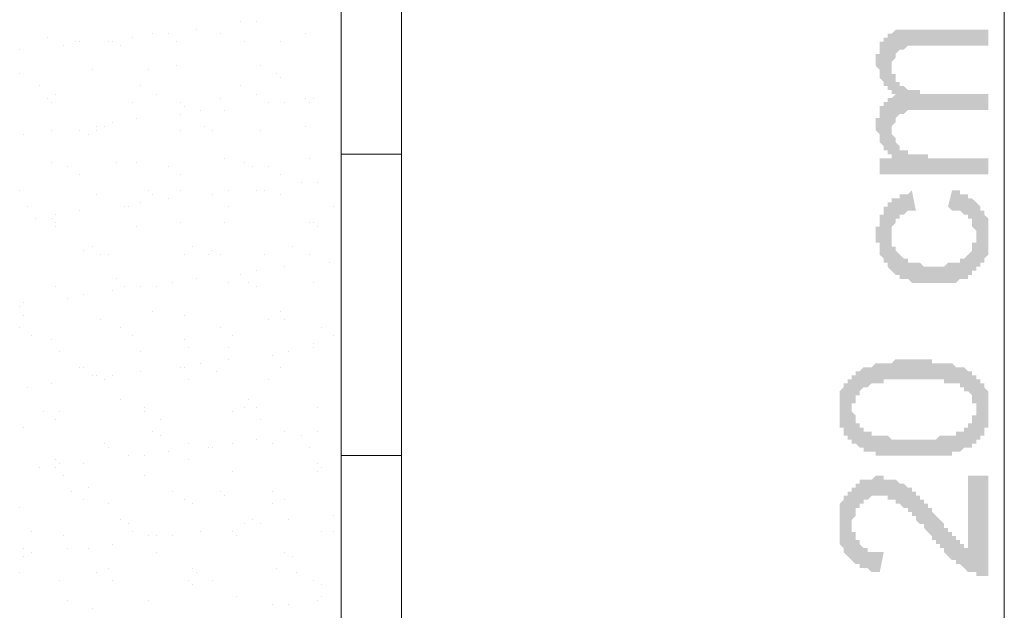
# Model space of a CAD drawing. Header units: metres. Extents: x -18 to 342, y 4 to 63.
# Tile 52 of 173: x 107.49 to 109.85, y 14.36 to 15.78. Entities that reach past the tile are written whole.
import ezdxf

# ---------------------------------------------------------------- set-up
doc = ezdxf.new("R2010")
doc.units = ezdxf.units.M
doc.header["$MEASUREMENT"] = 0
for name, color, linetype in [('PDF4_hatch-borshi', 7, 'Continuous'), ('PDF4_kaff', 7, 'Continuous'), ('PDF4_textt', 7, 'Continuous')]:
    doc.layers.add(name, color=color, linetype=linetype)

msp = doc.modelspace()

# ---------------------------------------------------------------- hatches: boundary and pattern name
at = {"layer": 'PDF4_textt', "transparency": 33554559}
for points in [[(109.8079, 15.4067), (109.5478, 15.4067), (109.5478, 15.4452), (109.5863, 15.4452), (109.5767, 15.4452), (109.5767, 15.4549), (109.5767, 15.4549), (109.5671, 15.4549), (109.5671, 15.4645), (109.5575, 15.4645), (109.5575, 15.4645), (109.5575, 15.4741), (109.5575, 15.4741), (109.5575, 15.4741), (109.5478, 15.4838), (109.5478, 15.4838), (109.5478, 15.4934), (109.5478, 15.4934), (109.5478, 15.503), (109.5478, 15.503), (109.5382, 15.5127), (109.5382, 15.5127), (109.5382, 15.5223), (109.5382, 15.5223), (109.5382, 15.5319), (109.5382, 15.5319), (109.5382, 15.5415), (109.5478, 15.5415), (109.5478, 15.5512), (109.5478, 15.5512), (109.5478, 15.5608), (109.5478, 15.5608), (109.5478, 15.5704), (109.5575, 15.5704), (109.5575, 15.5704), (109.5575, 15.5704), (109.5575, 15.5801), (109.5671, 15.5801), (109.5671, 15.5897), (109.5671, 15.5897), (109.5767, 15.5897), (109.5767, 15.5897), (109.5863, 15.5993), (109.5863, 15.5993), (109.5863, 15.5993), (109.5767, 15.5993), (109.5767, 15.609), (109.5671, 15.609), (109.5671, 15.609), (109.5671, 15.6186), (109.5575, 15.6186), (109.5575, 15.6282), (109.5575, 15.6282), (109.5575, 15.6282), (109.5478, 15.6379), (109.5478, 15.6379), (109.5478, 15.6475), (109.5478, 15.6475), (109.5478, 15.6571), (109.5478, 15.6571), (109.5382, 15.6668), (109.5382, 15.6668), (109.5382, 15.6764), (109.5382, 15.6764), (109.5382, 15.686), (109.5382, 15.686), (109.5382, 15.6956), (109.5478, 15.6956), (109.5478, 15.7053), (109.5478, 15.7053), (109.5478, 15.7149), (109.5478, 15.7149), (109.5478, 15.7245), (109.5575, 15.7245), (109.5575, 15.7245), (109.5575, 15.7342), (109.5575, 15.7342), (109.5671, 15.7342), (109.5671, 15.7342), (109.5671, 15.7438), (109.5767, 15.7438), (109.5767, 15.7438), (109.5767, 15.7438), (109.5863, 15.7534), (109.5863, 15.7534), (109.596, 15.7534), (109.596, 15.7534), (109.6056, 15.7534), (109.6056, 15.7534), (109.6152, 15.7534), (109.6152, 15.7534), (109.6249, 15.7534), (109.6249, 15.7534), (109.8079, 15.7534), (109.8079, 15.7149), (109.6441, 15.7149), (109.6345, 15.7149), (109.6345, 15.7149), (109.6249, 15.7149), (109.6152, 15.7149), (109.6152, 15.7149), (109.6152, 15.7149), (109.6056, 15.7053), (109.6056, 15.7053), (109.6056, 15.7053), (109.596, 15.7053), (109.596, 15.7053), (109.5863, 15.6956), (109.5863, 15.6956), (109.5863, 15.6956), (109.5863, 15.686), (109.5863, 15.686), (109.5767, 15.6764), (109.5767, 15.6764), (109.5767, 15.6668), (109.5767, 15.6668), (109.5767, 15.6571), (109.5767, 15.6571), (109.5767, 15.6475), (109.5863, 15.6475), (109.5863, 15.6475), (109.5863, 15.6379), (109.5863, 15.6379), (109.5863, 15.6282), (109.596, 15.6282), (109.596, 15.6186), (109.596, 15.6186), (109.596, 15.6186), (109.6056, 15.6186), (109.6056, 15.6186), (109.6152, 15.609), (109.6152, 15.609), (109.6152, 15.609), (109.6249, 15.609), (109.6249, 15.609), (109.6345, 15.609), (109.6441, 15.609), (109.6441, 15.5993), (109.6538, 15.5993), (109.6538, 15.5993), (109.8079, 15.5993), (109.8079, 15.5608), (109.6345, 15.5608), (109.6345, 15.5608), (109.6249, 15.5608), (109.6249, 15.5608), (109.6152, 15.5608), (109.6152, 15.5608), (109.6056, 15.5512), (109.6056, 15.5512), (109.596, 15.5512), (109.596, 15.5512), (109.596, 15.5512), (109.5863, 15.5415), (109.5863, 15.5415), (109.5863, 15.5415), (109.5863, 15.5319), (109.5863, 15.5319), (109.5767, 15.5223), (109.5767, 15.5223), (109.5767, 15.5127), (109.5767, 15.5127), (109.5767, 15.5127), (109.5767, 15.503), (109.5767, 15.503), (109.5863, 15.4934), (109.5863, 15.4934), (109.5863, 15.4838), (109.5863, 15.4838), (109.5863, 15.4838), (109.596, 15.4741), (109.596, 15.4741), (109.596, 15.4645), (109.6056, 15.4645), (109.6056, 15.4645), (109.6152, 15.4645), (109.6152, 15.4549), (109.6152, 15.4549), (109.6249, 15.4549), (109.6249, 15.4549), (109.6249, 15.4549), (109.6345, 15.4549), (109.6345, 15.4549), (109.6441, 15.4549), (109.6441, 15.4549), (109.6538, 15.4549), (109.6634, 15.4549), (109.6634, 15.4452), (109.673, 15.4452), (109.673, 15.4452), (109.8079, 15.4452)], [(109.7115, 15.3297), (109.7212, 15.3682), (109.7212, 15.3682), (109.7308, 15.3682), (109.7308, 15.3682), (109.7404, 15.3682), (109.7404, 15.3586), (109.7501, 15.3586), (109.7501, 15.3586), (109.7597, 15.3586), (109.7597, 15.3586), (109.7597, 15.3489), (109.7693, 15.3489), (109.7693, 15.3489), (109.779, 15.3393), (109.779, 15.3393), (109.779, 15.3393), (109.7886, 15.3297), (109.7886, 15.3297), (109.7886, 15.3297), (109.7886, 15.32), (109.7982, 15.32), (109.7982, 15.32), (109.7982, 15.3104), (109.7982, 15.3104), (109.8079, 15.3008), (109.8079, 15.3008), (109.8079, 15.2911), (109.8079, 15.2911), (109.8079, 15.2815), (109.8079, 15.2815), (109.8079, 15.2719), (109.8079, 15.2719), (109.8079, 15.2622), (109.8079, 15.2622), (109.8079, 15.2526), (109.8079, 15.2526), (109.8079, 15.243), (109.8079, 15.243), (109.8079, 15.2333), (109.8079, 15.2333), (109.8079, 15.2237), (109.8079, 15.2237), (109.8079, 15.2141), (109.8079, 15.2141), (109.7982, 15.2045), (109.7982, 15.2045), (109.7982, 15.1948), (109.7982, 15.1948), (109.7886, 15.1948), (109.7886, 15.1852), (109.7886, 15.1852), (109.779, 15.1852), (109.779, 15.1756), (109.779, 15.1756), (109.7693, 15.1756), (109.7693, 15.1659), (109.7693, 15.1659), (109.7597, 15.1659), (109.7597, 15.1659), (109.7597, 15.1563), (109.7501, 15.1563), (109.7501, 15.1563), (109.7404, 15.1563), (109.7404, 15.1563), (109.7308, 15.1467), (109.7308, 15.1467), (109.7212, 15.1467), (109.7212, 15.1467), (109.7115, 15.1467), (109.7115, 15.1467), (109.7019, 15.1467), (109.7019, 15.1467), (109.6923, 15.1467), (109.6923, 15.1467), (109.6827, 15.1467), (109.6827, 15.1467), (109.673, 15.1467), (109.6634, 15.1467), (109.6634, 15.1467), (109.6538, 15.1467), (109.6538, 15.1467), (109.6441, 15.1467), (109.6441, 15.1467), (109.6345, 15.1467), (109.6345, 15.1467), (109.6249, 15.1467), (109.6249, 15.1467), (109.6152, 15.1563), (109.6152, 15.1563), (109.6056, 15.1563), (109.6056, 15.1563), (109.6056, 15.1563), (109.596, 15.1563), (109.596, 15.1659), (109.5863, 15.1659), (109.5863, 15.1659), (109.5863, 15.1659), (109.5767, 15.1756), (109.5767, 15.1756), (109.5767, 15.1756), (109.5671, 15.1852), (109.5671, 15.1852), (109.5671, 15.1948), (109.5575, 15.1948), (109.5575, 15.1948), (109.5575, 15.1948), (109.5575, 15.2045), (109.5575, 15.2045), (109.5478, 15.2141), (109.5478, 15.2141), (109.5478, 15.2237), (109.5478, 15.2237), (109.5478, 15.2333), (109.5478, 15.2333), (109.5478, 15.243), (109.5382, 15.243), (109.5382, 15.2526), (109.5382, 15.2526), (109.5382, 15.2622), (109.5382, 15.2622), (109.5382, 15.2719), (109.5382, 15.2815), (109.5478, 15.2815), (109.5478, 15.2911), (109.5478, 15.2911), (109.5478, 15.3008), (109.5478, 15.3008), (109.5478, 15.3104), (109.5478, 15.3104), (109.5575, 15.3104), (109.5575, 15.32), (109.5575, 15.32), (109.5575, 15.3297), (109.5671, 15.3297), (109.5671, 15.3297), (109.5671, 15.3393), (109.5767, 15.3393), (109.5767, 15.3393), (109.5767, 15.3489), (109.5863, 15.3489), (109.5863, 15.3489), (109.596, 15.3489), (109.596, 15.3586), (109.596, 15.3586), (109.6056, 15.3586), (109.6056, 15.3586), (109.6152, 15.3586), (109.6249, 15.3682), (109.6249, 15.3682), (109.6345, 15.32), (109.6249, 15.32), (109.6152, 15.32), (109.6152, 15.32), (109.6056, 15.3104), (109.6056, 15.3104), (109.6056, 15.3104), (109.596, 15.3104), (109.596, 15.3008), (109.596, 15.3008), (109.5863, 15.3008), (109.5863, 15.3008), (109.5863, 15.2911), (109.5863, 15.2911), (109.5767, 15.2815), (109.5767, 15.2815), (109.5767, 15.2719), (109.5767, 15.2719), (109.5767, 15.2622), (109.5767, 15.2622), (109.5767, 15.2526), (109.5767, 15.2526), (109.5767, 15.243), (109.5767, 15.243), (109.5767, 15.2333), (109.5863, 15.2333), (109.5863, 15.2333), (109.5863, 15.2237), (109.5863, 15.2237), (109.596, 15.2141), (109.596, 15.2141), (109.596, 15.2141), (109.6056, 15.2045), (109.6056, 15.2045), (109.6056, 15.2045), (109.6152, 15.2045), (109.6152, 15.2045), (109.6152, 15.1948), (109.6249, 15.1948), (109.6249, 15.1948), (109.6345, 15.1948), (109.6345, 15.1948), (109.6441, 15.1948), (109.6441, 15.1948), (109.6538, 15.1852), (109.6538, 15.1852), (109.6634, 15.1852), (109.673, 15.1852), (109.673, 15.1852), (109.673, 15.1852), (109.6827, 15.1852), (109.6923, 15.1852), (109.6923, 15.1852), (109.7019, 15.1852), (109.7019, 15.1852), (109.7115, 15.1948), (109.7115, 15.1948), (109.7212, 15.1948), (109.7212, 15.1948), (109.7308, 15.1948), (109.7308, 15.1948), (109.7404, 15.1948), (109.7404, 15.2045), (109.7501, 15.2045), (109.7501, 15.2045), (109.7501, 15.2045), (109.7501, 15.2045), (109.7597, 15.2141), (109.7597, 15.2141), (109.7597, 15.2141), (109.7693, 15.2237), (109.7693, 15.2237), (109.7693, 15.2333), (109.7693, 15.2333), (109.7693, 15.243), (109.779, 15.243), (109.779, 15.2526), (109.779, 15.2526), (109.779, 15.2622), (109.779, 15.2622), (109.779, 15.2622), (109.779, 15.2719), (109.779, 15.2719), (109.7693, 15.2815), (109.7693, 15.2815), (109.7693, 15.2911), (109.7693, 15.2911), (109.7693, 15.3008), (109.7597, 15.3008), (109.7597, 15.3008), (109.7597, 15.3104), (109.7501, 15.3104), (109.7501, 15.3104), (109.7501, 15.3104), (109.7404, 15.32), (109.7404, 15.32), (109.7308, 15.32), (109.7308, 15.32), (109.7212, 15.32), (109.7212, 15.32), (109.7115, 15.3297), (109.7115, 15.3297)], [(109.7597, 14.6844), (109.8079, 14.6844), (109.8079, 14.4436), (109.7982, 14.4436), (109.7982, 14.4436), (109.7886, 14.4436), (109.7886, 14.4436), (109.779, 14.4436), (109.779, 14.4532), (109.779, 14.4532), (109.7693, 14.4532), (109.7693, 14.4532), (109.7597, 14.4532), (109.7597, 14.4532), (109.7501, 14.4629), (109.7501, 14.4629), (109.7501, 14.4629), (109.7404, 14.4725), (109.7404, 14.4725), (109.7308, 14.4725), (109.7308, 14.4821), (109.7308, 14.4821), (109.7212, 14.4821), (109.7212, 14.4821), (109.7212, 14.4821), (109.7115, 14.4917), (109.7115, 14.4917), (109.7115, 14.4917), (109.7019, 14.5014), (109.7019, 14.5014), (109.7019, 14.511), (109.6923, 14.511), (109.6923, 14.511), (109.6923, 14.5206), (109.6827, 14.5206), (109.6827, 14.5303), (109.673, 14.5303), (109.673, 14.5399), (109.673, 14.5399), (109.6634, 14.5495), (109.6634, 14.5495), (109.6538, 14.5592), (109.6538, 14.5592), (109.6538, 14.5688), (109.6441, 14.5688), (109.6441, 14.5688), (109.6345, 14.5784), (109.6345, 14.5784), (109.6345, 14.5881), (109.6249, 14.5881), (109.6249, 14.5881), (109.6249, 14.5977), (109.6152, 14.5977), (109.6152, 14.5977), (109.6152, 14.6073), (109.6056, 14.6073), (109.6056, 14.6073), (109.6056, 14.6073), (109.596, 14.617), (109.596, 14.617), (109.596, 14.617), (109.5863, 14.617), (109.5863, 14.6266), (109.5767, 14.6266), (109.5767, 14.6266), (109.5671, 14.6266), (109.5671, 14.6362), (109.5575, 14.6362), (109.5575, 14.6362), (109.5575, 14.6362), (109.5478, 14.6362), (109.5478, 14.6362), (109.5382, 14.6362), (109.5382, 14.6362), (109.5286, 14.6362), (109.5286, 14.6362), (109.5189, 14.6266), (109.5189, 14.6266), (109.5093, 14.6266), (109.5093, 14.6266), (109.5093, 14.617), (109.4997, 14.617), (109.4997, 14.617), (109.4997, 14.617), (109.4997, 14.6073), (109.49, 14.6073), (109.49, 14.5977), (109.49, 14.5977), (109.49, 14.5881), (109.49, 14.5881), (109.4804, 14.5784), (109.4804, 14.5784), (109.4804, 14.5688), (109.4804, 14.5688), (109.4804, 14.5592), (109.4804, 14.5592), (109.4804, 14.5495), (109.49, 14.5495), (109.49, 14.5399), (109.49, 14.5399), (109.49, 14.5303), (109.49, 14.5303), (109.4997, 14.5303), (109.4997, 14.5206), (109.4997, 14.5206), (109.4997, 14.5206), (109.5093, 14.511), (109.5093, 14.511), (109.5093, 14.511), (109.5189, 14.511), (109.5189, 14.5014), (109.5286, 14.5014), (109.5286, 14.5014), (109.5382, 14.5014), (109.5382, 14.5014), (109.5478, 14.5014), (109.5478, 14.5014), (109.5575, 14.5014), (109.5478, 14.4532), (109.5478, 14.4532), (109.5382, 14.4532), (109.5382, 14.4532), (109.5286, 14.4532), (109.5286, 14.4532), (109.5189, 14.4629), (109.5189, 14.4629), (109.5093, 14.4629), (109.5093, 14.4629), (109.4997, 14.4629), (109.4997, 14.4725), (109.49, 14.4725), (109.49, 14.4725), (109.49, 14.4725), (109.4804, 14.4821), (109.4804, 14.4821), (109.4804, 14.4821), (109.4708, 14.4917), (109.4708, 14.4917), (109.4708, 14.4917), (109.4611, 14.5014), (109.4611, 14.5014), (109.4611, 14.511), (109.4611, 14.511), (109.4611, 14.511), (109.4515, 14.5206), (109.4515, 14.5206), (109.4515, 14.5303), (109.4515, 14.5303), (109.4515, 14.5399), (109.4515, 14.5399), (109.4515, 14.5495), (109.4515, 14.5495), (109.4515, 14.5592), (109.4515, 14.5688), (109.4515, 14.5688), (109.4515, 14.5784), (109.4515, 14.5784), (109.4515, 14.5881), (109.4515, 14.5881), (109.4515, 14.5977), (109.4515, 14.5977), (109.4515, 14.6073), (109.4515, 14.6073), (109.4515, 14.617), (109.4515, 14.617), (109.4611, 14.6266), (109.4611, 14.6266), (109.4611, 14.6362), (109.4611, 14.6362), (109.4708, 14.6362), (109.4708, 14.6458), (109.4708, 14.6458), (109.4804, 14.6458), (109.4804, 14.6458), (109.4804, 14.6555), (109.4804, 14.6555), (109.49, 14.6555), (109.49, 14.6651), (109.4997, 14.6651), (109.4997, 14.6651), (109.4997, 14.6747), (109.5093, 14.6747), (109.5093, 14.6747), (109.5189, 14.6747), (109.5189, 14.6747), (109.5286, 14.6747), (109.5286, 14.6747), (109.5382, 14.6844), (109.5382, 14.6844), (109.5478, 14.6844), (109.5478, 14.6844), (109.5478, 14.6844), (109.5575, 14.6844), (109.5575, 14.6747), (109.5671, 14.6747), (109.5671, 14.6747), (109.5767, 14.6747), (109.5767, 14.6747), (109.5863, 14.6747), (109.5863, 14.6747), (109.596, 14.6651), (109.596, 14.6651), (109.6056, 14.6651), (109.6056, 14.6651), (109.6056, 14.6651), (109.6152, 14.6555), (109.6152, 14.6555), (109.6249, 14.6555), (109.6249, 14.6458), (109.6345, 14.6458), (109.6345, 14.6458), (109.6345, 14.6362), (109.6345, 14.6362), (109.6441, 14.6362), (109.6441, 14.6362), (109.6441, 14.6266), (109.6538, 14.6266), (109.6538, 14.6266), (109.6538, 14.617), (109.6634, 14.617), (109.6634, 14.617), (109.6634, 14.6073), (109.673, 14.6073), (109.673, 14.5977), (109.673, 14.5977), (109.6827, 14.5881), (109.6827, 14.5881), (109.6923, 14.5784), (109.6923, 14.5784), (109.6923, 14.5784), (109.7019, 14.5688), (109.7019, 14.5592), (109.7115, 14.5592), (109.7115, 14.5495), (109.7212, 14.5495), (109.7212, 14.5495), (109.7212, 14.5399), (109.7308, 14.5399), (109.7308, 14.5303), (109.7308, 14.5303), (109.7308, 14.5303), (109.7404, 14.5303), (109.7404, 14.5206), (109.7404, 14.5206), (109.7404, 14.5206), (109.7501, 14.5206), (109.7501, 14.511), (109.7597, 14.511), (109.7597, 14.511), (109.7597, 14.5014), (109.7597, 14.5014)]]:
    msp.add_hatch(color=256, dxfattribs=at).paths.add_polyline_path(points)
h = msp.add_hatch(color=256, dxfattribs=at)
h.paths.add_polyline_path([(109.6345, 14.7325), (109.6249, 14.7325), (109.6152, 14.7325), (109.6152, 14.7325), (109.6056, 14.7325), (109.6056, 14.7325), (109.596, 14.7325), (109.5863, 14.7325), (109.5863, 14.7325), (109.5767, 14.7325), (109.5767, 14.7325), (109.5671, 14.7325), (109.5671, 14.7325), (109.5575, 14.7325), (109.5575, 14.7325), (109.5478, 14.7325), (109.5478, 14.7325), (109.5382, 14.7325), (109.5382, 14.7422), (109.5382, 14.7422), (109.5286, 14.7422), (109.5286, 14.7422), (109.5189, 14.7422), (109.5189, 14.7422), (109.5093, 14.7422), (109.5093, 14.7518), (109.4997, 14.7518), (109.4997, 14.7518), (109.4997, 14.7518), (109.49, 14.7614), (109.49, 14.7614), (109.4804, 14.7614), (109.4804, 14.7711), (109.4804, 14.7711), (109.4708, 14.7711), (109.4708, 14.7807), (109.4708, 14.7807), (109.4611, 14.7807), (109.4611, 14.7903), (109.4611, 14.7903), (109.4611, 14.7999), (109.4515, 14.7999), (109.4515, 14.7999), (109.4515, 14.8096), (109.4515, 14.8096), (109.4515, 14.8192), (109.4515, 14.8192), (109.4515, 14.8288), (109.4515, 14.8288), (109.4515, 14.8385), (109.4515, 14.8481), (109.4515, 14.8481), (109.4515, 14.8481), (109.4515, 14.8577), (109.4515, 14.8577), (109.4515, 14.8674), (109.4515, 14.8674), (109.4515, 14.877), (109.4515, 14.877), (109.4515, 14.8866), (109.4515, 14.8866), (109.4611, 14.8963), (109.4611, 14.8963), (109.4611, 14.8963), (109.4611, 14.9059), (109.4708, 14.9059), (109.4708, 14.9155), (109.4708, 14.9155), (109.4804, 14.9155), (109.4804, 14.9251), (109.4804, 14.9251), (109.49, 14.9251), (109.49, 14.9348), (109.4997, 14.9348), (109.4997, 14.9348), (109.4997, 14.9348), (109.5093, 14.9444), (109.5093, 14.9444), (109.5189, 14.9444), (109.5189, 14.9444), (109.5286, 14.9444), (109.5286, 14.9444), (109.5382, 14.954), (109.5382, 14.954), (109.5478, 14.954), (109.5478, 14.954), (109.5575, 14.954), (109.5575, 14.954), (109.5575, 14.954), (109.5671, 14.954), (109.5671, 14.954), (109.5767, 14.954), (109.5767, 14.954), (109.5863, 14.9637), (109.5863, 14.9637), (109.596, 14.9637), (109.596, 14.9637), (109.6056, 14.9637), (109.6152, 14.9637), (109.6152, 14.9637), (109.6249, 14.9637), (109.6345, 14.9637), (109.6345, 14.9637), (109.6345, 14.9637), (109.6441, 14.9637), (109.6441, 14.9637), (109.6538, 14.9637), (109.6634, 14.9637), (109.6634, 14.9637), (109.673, 14.9637), (109.673, 14.954), (109.6827, 14.954), (109.6827, 14.954), (109.6923, 14.954), (109.6923, 14.954), (109.7019, 14.954), (109.7019, 14.954), (109.7115, 14.954), (109.7115, 14.954), (109.7212, 14.954), (109.7212, 14.954), (109.7212, 14.954), (109.7308, 14.9444), (109.7308, 14.9444), (109.7404, 14.9444), (109.7404, 14.9444), (109.7501, 14.9444), (109.7501, 14.9444), (109.7597, 14.9348), (109.7597, 14.9348), (109.7693, 14.9348), (109.7693, 14.9251), (109.7693, 14.9251), (109.779, 14.9251), (109.779, 14.9251), (109.779, 14.9155), (109.7886, 14.9155), (109.7886, 14.9155), (109.7886, 14.9059), (109.7982, 14.9059), (109.7982, 14.9059), (109.7982, 14.8963), (109.7982, 14.8963), (109.8079, 14.8866), (109.8079, 14.8866), (109.8079, 14.877), (109.8079, 14.877), (109.8079, 14.8674), (109.8079, 14.8674), (109.8079, 14.8577), (109.8079, 14.8577), (109.8079, 14.8481), (109.8079, 14.8481), (109.8079, 14.8481), (109.8079, 14.8385), (109.8079, 14.8385), (109.8079, 14.8288), (109.8079, 14.8192), (109.8079, 14.8192), (109.8079, 14.8096), (109.8079, 14.8096), (109.8079, 14.8096), (109.8079, 14.7999), (109.7982, 14.7999), (109.7982, 14.7903), (109.7982, 14.7903), (109.7982, 14.7807), (109.7886, 14.7807), (109.7886, 14.7807), (109.7886, 14.7711), (109.779, 14.7711), (109.779, 14.7711), (109.779, 14.7614), (109.779, 14.7614), (109.7693, 14.7614), (109.7693, 14.7614), (109.7693, 14.7518), (109.7597, 14.7518), (109.7597, 14.7518), (109.7597, 14.7518), (109.7501, 14.7518), (109.7501, 14.7518), (109.7404, 14.7422), (109.7404, 14.7422), (109.7404, 14.7422), (109.7308, 14.7422), (109.7308, 14.7422), (109.7212, 14.7422), (109.7212, 14.7325), (109.7115, 14.7325), (109.7115, 14.7325), (109.7019, 14.7325), (109.7019, 14.7325), (109.6923, 14.7325), (109.6923, 14.7325), (109.6827, 14.7325), (109.6827, 14.7325), (109.673, 14.7325), (109.6634, 14.7325), (109.6634, 14.7325), (109.6538, 14.7325), (109.6441, 14.7325), (109.6441, 14.7325), (109.6345, 14.7325), (109.6345, 14.7325)], flags=0)
h.paths.add_polyline_path([(109.6345, 14.7711), (109.6345, 14.7711), (109.6441, 14.7711), (109.6538, 14.7711), (109.6538, 14.7711), (109.6634, 14.7711), (109.673, 14.7711), (109.673, 14.7711), (109.6827, 14.7711), (109.6827, 14.7711), (109.6923, 14.7807), (109.7019, 14.7807), (109.7019, 14.7807), (109.7115, 14.7807), (109.7115, 14.7807), (109.7115, 14.7807), (109.7212, 14.7807), (109.7212, 14.7807), (109.7308, 14.7807), (109.7308, 14.7807), (109.7308, 14.7903), (109.7404, 14.7903), (109.7404, 14.7903), (109.7404, 14.7903), (109.7501, 14.7903), (109.7501, 14.7903), (109.7501, 14.7999), (109.7597, 14.7999), (109.7597, 14.7999), (109.7597, 14.8096), (109.7693, 14.8096), (109.7693, 14.8192), (109.7693, 14.8192), (109.7693, 14.8192), (109.7693, 14.8288), (109.779, 14.8288), (109.779, 14.8385), (109.779, 14.8385), (109.779, 14.8481), (109.779, 14.8481), (109.779, 14.8577), (109.779, 14.8577), (109.7693, 14.8577), (109.7693, 14.8674), (109.7693, 14.8674), (109.7693, 14.877), (109.7693, 14.877), (109.7597, 14.8866), (109.7597, 14.8866), (109.7501, 14.8866), (109.7501, 14.8963), (109.7501, 14.8963), (109.7404, 14.8963), (109.7404, 14.8963), (109.7404, 14.8963), (109.7404, 14.9059), (109.7308, 14.9059), (109.7308, 14.9059), (109.7212, 14.9059), (109.7212, 14.9059), (109.7212, 14.9059), (109.7115, 14.9059), (109.7115, 14.9059), (109.7019, 14.9059), (109.7019, 14.9155), (109.6923, 14.9155), (109.6923, 14.9155), (109.6827, 14.9155), (109.673, 14.9155), (109.673, 14.9155), (109.6634, 14.9155), (109.6634, 14.9155), (109.6538, 14.9155), (109.6441, 14.9155), (109.6441, 14.9155), (109.6345, 14.9155), (109.6345, 14.9155), (109.6249, 14.9155), (109.6152, 14.9155), (109.6056, 14.9155), (109.6056, 14.9155), (109.596, 14.9155), (109.5863, 14.9155), (109.5863, 14.9155), (109.5767, 14.9155), (109.5767, 14.9155), (109.5671, 14.9155), (109.5671, 14.9155), (109.5575, 14.9155), (109.5575, 14.9059), (109.5478, 14.9059), (109.5478, 14.9059), (109.5382, 14.9059), (109.5382, 14.9059), (109.5286, 14.9059), (109.5286, 14.9059), (109.5286, 14.9059), (109.5189, 14.8963), (109.5189, 14.8963), (109.5189, 14.8963), (109.5093, 14.8963), (109.5093, 14.8963), (109.5093, 14.8963), (109.4997, 14.8866), (109.4997, 14.8866), (109.4997, 14.877), (109.49, 14.877), (109.49, 14.877), (109.49, 14.8674), (109.49, 14.8674), (109.49, 14.8577), (109.4804, 14.8577), (109.4804, 14.8481), (109.4804, 14.8481), (109.4804, 14.8481), (109.4804, 14.8385), (109.4804, 14.8385), (109.49, 14.8288), (109.49, 14.8288), (109.49, 14.8192), (109.49, 14.8192), (109.49, 14.8096), (109.4997, 14.8096), (109.4997, 14.8096), (109.4997, 14.7999), (109.5093, 14.7999), (109.5093, 14.7999), (109.5093, 14.7903), (109.5189, 14.7903), (109.5189, 14.7903), (109.5189, 14.7903), (109.5286, 14.7903), (109.5286, 14.7903), (109.5286, 14.7807), (109.5382, 14.7807), (109.5382, 14.7807), (109.5478, 14.7807), (109.5478, 14.7807), (109.5575, 14.7807), (109.5575, 14.7807), (109.5671, 14.7807), (109.5671, 14.7807), (109.5767, 14.7711), (109.5767, 14.7711), (109.5863, 14.7711), (109.5863, 14.7711), (109.596, 14.7711), (109.6056, 14.7711), (109.6056, 14.7711), (109.6152, 14.7711), (109.6249, 14.7711), (109.6249, 14.7711), (109.6345, 14.7711)], flags=0)

# ---------------------------------------------------------------- linework, layer by layer
at = {"layer": 'PDF4_hatch-borshi', "lineweight": 18}
for points in [[(108.0165, 15.7727), (108.0165, 15.7727)], [(108.055, 15.7727), (108.055, 15.7727)], [(107.8046, 15.7438), (107.8046, 15.7438)], [(107.8431, 15.7438), (107.8431, 15.7438)], [(107.9105, 15.7534), (107.9105, 15.7534)], [(107.9683, 15.7438), (107.9683, 15.7438)], [(108.1706, 15.7438), (108.1706, 15.7438)], [(107.5542, 15.7342), (107.5542, 15.7342)], [(107.6216, 15.7245), (107.6216, 15.7245)], [(107.6312, 15.7245), (107.6312, 15.7245)], [(107.6986, 15.7245), (107.6986, 15.7245)], [(107.7083, 15.7245), (107.7083, 15.7245)], [(107.7564, 15.7342), (107.7564, 15.7342)], [(107.8624, 15.7245), (107.8624, 15.7245)], [(108.0261, 15.7245), (108.0261, 15.7245)], [(108.1128, 15.7245), (108.1128, 15.7245)], [(107.4867, 15.7053), (107.4867, 15.7053)], [(107.5927, 15.7149), (107.5927, 15.7149)], [(107.7275, 15.7149), (107.7275, 15.7149)], [(107.4867, 15.6475), (107.4867, 15.6475)], [(107.6601, 15.6571), (107.6601, 15.6571)], [(107.7949, 15.6571), (107.7949, 15.6571)], [(107.8624, 15.6668), (107.8624, 15.6668)], [(108.0646, 15.6668), (108.0646, 15.6668)], [(108.1031, 15.6475), (108.1031, 15.6475)], [(108.1128, 15.6379), (108.1128, 15.6379)], [(107.5349, 15.6186), (107.5349, 15.6186)], [(107.5734, 15.5993), (107.5734, 15.5993)], [(107.7757, 15.6186), (107.7757, 15.6186)], [(107.8142, 15.5993), (107.8142, 15.5993)], [(108.0165, 15.6186), (108.0165, 15.6186)], [(108.055, 15.5993), (108.055, 15.5993)], [(107.5542, 15.5897), (107.5542, 15.5897)], [(107.5638, 15.5801), (107.5638, 15.5801)], [(107.7564, 15.5801), (107.7564, 15.5801)], [(107.872, 15.5801), (107.872, 15.5801)], [(107.9683, 15.5897), (107.9683, 15.5897)], [(108.0839, 15.5801), (108.0839, 15.5801)], [(108.1224, 15.5801), (108.1224, 15.5801)], [(108.1706, 15.5897), (108.1706, 15.5897)], [(108.1802, 15.5801), (108.1802, 15.5801)], [(108.1898, 15.5897), (108.1898, 15.5897)], [(107.872, 15.5512), (107.872, 15.5512)], [(107.8816, 15.5704), (107.8816, 15.5704)], [(107.9201, 15.5608), (107.9201, 15.5608)], [(107.9779, 15.5608), (107.9779, 15.5608)], [(107.7083, 15.5319), (107.7083, 15.5319)], [(107.766, 15.5415), (107.766, 15.5415)], [(107.4964, 15.503), (107.4964, 15.503)], [(107.5638, 15.5127), (107.5638, 15.5127)], [(107.6312, 15.5127), (107.6312, 15.5127)], [(107.6505, 15.503), (107.6505, 15.503)], [(107.6697, 15.5223), (107.6697, 15.5223)], [(107.6697, 15.5127), (107.6697, 15.5127)], [(107.689, 15.5223), (107.689, 15.5223)], [(107.872, 15.5127), (107.872, 15.5127)], [(107.9298, 15.5223), (107.9298, 15.5223)], [(107.949, 15.5127), (107.949, 15.5127)], [(108.0646, 15.5127), (108.0646, 15.5127)], [(108.1706, 15.5223), (108.1706, 15.5223)], [(107.5638, 15.4356), (107.5638, 15.4356)], [(107.7179, 15.4356), (107.7179, 15.4356)], [(107.766, 15.4356), (107.766, 15.4356)], [(107.9779, 15.4452), (107.9779, 15.4452)], [(108.0261, 15.4356), (108.0261, 15.4356)], [(108.1802, 15.4452), (108.1802, 15.4452)], [(107.6023, 15.426), (107.6023, 15.426)], [(107.8431, 15.426), (107.8431, 15.426)], [(108.0454, 15.426), (108.0454, 15.426)], [(108.0839, 15.426), (108.0839, 15.426)], [(107.6312, 15.4067), (107.6312, 15.4067)], [(107.872, 15.4067), (107.872, 15.4067)], [(108.1128, 15.4067), (108.1128, 15.4067)], [(108.1609, 15.3874), (108.1609, 15.3874)], [(108.1995, 15.3874), (108.1995, 15.3874)], [(107.4867, 15.3682), (107.4867, 15.3682)], [(107.7949, 15.3682), (107.7949, 15.3682)], [(107.872, 15.3682), (107.872, 15.3682)], [(107.9876, 15.3682), (107.9876, 15.3682)], [(108.055, 15.3682), (108.055, 15.3682)], [(108.0742, 15.3682), (108.0742, 15.3682)], [(107.6697, 15.3586), (107.6697, 15.3586)], [(107.7757, 15.3393), (107.7757, 15.3393)], [(107.8046, 15.3586), (107.8046, 15.3586)], [(107.8431, 15.3489), (107.8431, 15.3489)], [(107.949, 15.3586), (107.949, 15.3586)], [(108.1128, 15.3586), (108.1128, 15.3586)], [(107.506, 15.3297), (107.506, 15.3297)], [(107.6312, 15.32), (107.6312, 15.32)], [(107.7372, 15.3297), (107.7372, 15.3297)], [(107.7468, 15.3297), (107.7468, 15.3297)], [(107.9876, 15.3297), (107.9876, 15.3297)], [(108.238, 15.3297), (108.238, 15.3297)], [(107.5253, 15.3008), (107.5253, 15.3008)], [(107.5638, 15.3008), (107.5638, 15.3008)], [(107.5734, 15.3104), (107.5734, 15.3104)], [(107.5734, 15.2911), (107.5734, 15.2911)], [(107.872, 15.2911), (107.872, 15.2911)], [(107.9779, 15.2911), (107.9779, 15.2911)], [(108.1802, 15.2911), (108.1802, 15.2911)], [(108.1898, 15.2911), (108.1898, 15.2911)], [(107.5734, 15.2815), (107.5734, 15.2815)], [(107.766, 15.2815), (107.766, 15.2815)], [(108.1995, 15.2815), (108.1995, 15.2815)], [(107.6408, 15.2237), (107.6408, 15.2237)], [(107.6601, 15.2333), (107.6601, 15.2333)], [(107.9009, 15.2333), (107.9009, 15.2333)], [(107.949, 15.2237), (107.949, 15.2237)], [(108.1417, 15.2333), (108.1417, 15.2333)], [(107.6794, 15.2141), (107.6794, 15.2141)], [(107.6986, 15.2141), (107.6986, 15.2141)], [(107.8816, 15.2141), (107.8816, 15.2141)], [(107.9394, 15.2141), (107.9394, 15.2141)], [(107.9683, 15.2141), (107.9683, 15.2141)], [(108.0742, 15.2141), (108.0742, 15.2141)], [(108.1802, 15.2141), (108.1802, 15.2141)], [(108.055, 15.1756), (108.055, 15.1756)], [(108.1224, 15.1852), (108.1224, 15.1852)], [(108.2283, 15.1948), (108.2283, 15.1948)], [(107.7179, 15.1563), (107.7179, 15.1563)], [(107.9105, 15.1563), (107.9105, 15.1563)], [(108.0165, 15.1659), (108.0165, 15.1659)], [(107.5734, 15.137), (107.5734, 15.137)], [(107.5734, 15.137), (107.5734, 15.137)], [(107.7083, 15.1274), (107.7083, 15.1274)], [(107.7372, 15.137), (107.7372, 15.137)], [(107.7757, 15.137), (107.7757, 15.137)], [(107.8142, 15.137), (107.8142, 15.137)], [(107.8142, 15.137), (107.8142, 15.137)], [(107.8527, 15.1467), (107.8527, 15.1467)], [(107.9876, 15.1467), (107.9876, 15.1467)], [(108.0357, 15.1467), (108.0357, 15.1467)], [(108.055, 15.137), (108.055, 15.137)], [(108.1898, 15.1467), (108.1898, 15.1467)], [(107.6023, 15.1081), (107.6023, 15.1081)], [(107.6408, 15.1178), (107.6408, 15.1178)], [(107.4867, 15.0889), (107.4867, 15.0889)], [(107.4964, 15.0985), (107.4964, 15.0985)], [(107.8046, 15.0792), (107.8046, 15.0792)], [(108.1128, 15.0792), (108.1128, 15.0792)], [(107.4964, 15.0696), (107.4964, 15.0696)], [(107.6794, 15.06), (107.6794, 15.06)], [(107.8816, 15.0696), (107.8816, 15.0696)], [(108.0839, 15.06), (108.0839, 15.06)], [(108.1224, 15.06), (108.1224, 15.06)], [(107.4867, 15.0407), (107.4867, 15.0407)], [(107.7275, 15.0407), (107.7275, 15.0407)], [(107.9683, 15.0407), (107.9683, 15.0407)], [(108.2091, 15.0407), (108.2091, 15.0407)], [(107.5156, 15.0215), (107.5156, 15.0215)], [(107.5638, 15.0118), (107.5638, 15.0118)], [(107.7564, 15.0215), (107.7564, 15.0215)], [(107.8816, 15.0118), (107.8816, 15.0118)], [(107.9972, 15.0215), (107.9972, 15.0215)], [(108.238, 15.0215), (108.238, 15.0215)], [(107.8913, 14.9926), (107.8913, 14.9926)], [(107.9876, 14.9926), (107.9876, 14.9926)], [(108.1898, 15.0022), (108.1898, 15.0022)], [(108.1898, 14.9926), (108.1898, 14.9926)], [(108.1898, 14.9926), (108.1898, 14.9926)], [(107.5831, 14.9829), (107.5831, 14.9829)], [(107.7757, 14.9829), (107.7757, 14.9829)], [(107.9876, 14.9637), (107.9876, 14.9637)], [(108.0935, 14.9733), (108.0935, 14.9733)], [(108.132, 14.9829), (108.132, 14.9829)], [(107.6312, 14.9444), (107.6312, 14.9444)], [(107.6408, 14.9444), (107.6408, 14.9444)], [(107.872, 14.9444), (107.872, 14.9444)], [(107.8816, 14.9444), (107.8816, 14.9444)], [(107.9201, 14.954), (107.9201, 14.954)], [(108.1128, 14.9444), (108.1128, 14.9444)], [(107.6601, 14.9251), (107.6601, 14.9251)], [(107.6697, 14.9251), (107.6697, 14.9251)], [(107.689, 14.9155), (107.689, 14.9155)], [(107.7083, 14.9251), (107.7083, 14.9251)], [(107.7757, 14.9348), (107.7757, 14.9348)], [(107.8913, 14.9155), (107.8913, 14.9155)], [(107.9587, 14.9348), (107.9587, 14.9348)], [(108.0839, 14.9155), (108.0839, 14.9155)], [(107.506, 14.8963), (107.506, 14.8963)], [(107.5638, 14.9059), (107.5638, 14.9059)], [(107.7275, 14.8674), (107.7275, 14.8674)], [(108.0357, 14.8674), (108.0357, 14.8674)], [(107.7853, 14.8481), (107.7853, 14.8481)], [(108.0261, 14.8481), (108.0261, 14.8481)], [(108.055, 14.8481), (108.055, 14.8481)], [(108.1995, 14.8481), (108.1995, 14.8481)], [(107.5445, 14.8385), (107.5445, 14.8385)], [(107.5734, 14.8192), (107.5734, 14.8192)], [(107.5831, 14.8385), (107.5831, 14.8385)], [(107.7853, 14.8385), (107.7853, 14.8385)], [(107.8238, 14.8192), (107.8238, 14.8192)], [(107.9972, 14.8385), (107.9972, 14.8385)], [(108.0646, 14.8192), (108.0646, 14.8192)], [(107.4964, 14.7999), (107.4964, 14.7999)], [(107.8046, 14.7903), (107.8046, 14.7903)], [(107.8238, 14.7807), (107.8238, 14.7807)], [(108.1224, 14.7903), (108.1224, 14.7903)], [(108.1609, 14.7807), (108.1609, 14.7807)], [(108.1995, 14.7903), (108.1995, 14.7903)], [(107.689, 14.7614), (107.689, 14.7614)], [(107.6986, 14.7518), (107.6986, 14.7518)], [(107.8913, 14.7614), (107.8913, 14.7614)], [(107.9394, 14.7518), (107.9394, 14.7518)], [(107.949, 14.7518), (107.949, 14.7518)], [(107.9972, 14.7614), (107.9972, 14.7614)], [(108.055, 14.7711), (108.055, 14.7711)], [(108.0935, 14.7614), (108.0935, 14.7614)], [(108.1802, 14.7518), (108.1802, 14.7518)], [(107.7468, 14.7325), (107.7468, 14.7325)], [(107.7853, 14.7325), (107.7853, 14.7325)], [(107.8431, 14.7422), (107.8431, 14.7422)], [(107.5349, 14.7036), (107.5349, 14.7036)], [(107.5734, 14.7229), (107.5734, 14.7229)], [(107.5734, 14.7036), (107.5734, 14.7036)], [(107.5831, 14.7133), (107.5831, 14.7133)], [(107.6408, 14.7133), (107.6408, 14.7133)], [(107.8913, 14.7229), (107.8913, 14.7229)], [(108.1995, 14.7133), (108.1995, 14.7133)], [(108.2091, 14.7036), (108.2091, 14.7036)], [(107.5927, 14.6844), (107.5927, 14.6844)], [(107.7853, 14.6844), (107.7853, 14.6844)], [(107.9972, 14.694), (107.9972, 14.694)], [(108.1995, 14.694), (108.1995, 14.694)], [(107.6505, 14.6555), (107.6505, 14.6555)], [(107.6119, 14.6458), (107.6119, 14.6458)], [(107.8527, 14.6458), (107.8527, 14.6458)], [(107.9683, 14.6458), (107.9683, 14.6458)], [(107.9779, 14.6362), (107.9779, 14.6362)], [(108.0935, 14.6458), (108.0935, 14.6458)], [(107.4867, 14.6073), (107.4867, 14.6073)], [(107.6408, 14.6266), (107.6408, 14.6266)], [(107.6986, 14.617), (107.6986, 14.617)], [(107.8816, 14.6266), (107.8816, 14.6266)], [(107.9009, 14.617), (107.9009, 14.617)], [(108.0935, 14.617), (108.0935, 14.617)], [(108.1224, 14.6266), (108.1224, 14.6266)], [(108.238, 14.5881), (108.238, 14.5881)], [(107.7275, 14.5784), (107.7275, 14.5784)], [(107.7468, 14.5688), (107.7468, 14.5688)], [(108.0261, 14.5688), (108.0261, 14.5688)], [(108.0454, 14.5784), (108.0454, 14.5784)], [(108.0646, 14.5688), (108.0646, 14.5688)], [(108.132, 14.5784), (108.132, 14.5784)], [(107.5156, 14.5495), (107.5156, 14.5495)], [(107.5927, 14.5399), (107.5927, 14.5399)], [(107.7564, 14.5495), (107.7564, 14.5495)], [(107.7949, 14.5399), (107.7949, 14.5399)], [(107.8142, 14.5399), (107.8142, 14.5399)], [(107.8527, 14.5399), (107.8527, 14.5399)], [(107.9201, 14.5495), (107.9201, 14.5495)], [(107.9972, 14.5495), (107.9972, 14.5495)], [(108.0068, 14.5399), (108.0068, 14.5399)], [(108.2091, 14.5495), (108.2091, 14.5495)], [(108.238, 14.5495), (108.238, 14.5495)], [(107.7083, 14.5206), (107.7083, 14.5206)], [(107.4964, 14.511), (107.4964, 14.511)], [(107.4964, 14.4917), (107.4964, 14.4917)], [(107.5156, 14.5014), (107.5156, 14.5014)], [(107.6023, 14.511), (107.6023, 14.511)], [(107.6505, 14.511), (107.6505, 14.511)], [(107.8142, 14.5014), (107.8142, 14.5014)], [(108.1224, 14.5014), (108.1224, 14.5014)], [(108.1417, 14.4917), (108.1417, 14.4917)], [(107.4867, 14.4532), (107.4867, 14.4532)], [(107.6697, 14.4532), (107.6697, 14.4532)], [(107.6986, 14.4629), (107.6986, 14.4629)], [(107.9009, 14.4629), (107.9009, 14.4629)], [(107.9105, 14.4532), (107.9105, 14.4532)], [(108.1031, 14.4629), (108.1031, 14.4629)], [(108.1513, 14.4532), (108.1513, 14.4532)], [(107.5831, 14.434), (107.5831, 14.434)], [(107.7083, 14.434), (107.7083, 14.434)], [(107.8913, 14.434), (107.8913, 14.434)], [(107.9009, 14.4243), (107.9009, 14.4243)], [(107.949, 14.434), (107.949, 14.434)], [(108.1898, 14.434), (108.1898, 14.434)], [(108.2091, 14.4243), (108.2091, 14.4243)], [(108.0068, 14.3954), (108.0068, 14.3954)], [(108.2091, 14.3954), (108.2091, 14.3954)], [(107.6023, 14.3858), (107.6023, 14.3858)], [(107.7949, 14.3858), (107.7949, 14.3858)], [(108.0935, 14.3762), (108.0935, 14.3762)], [(108.132, 14.3762), (108.132, 14.3762)], [(108.1995, 14.3858), (108.1995, 14.3858)], [(107.6601, 14.3665), (107.6601, 14.3665)]]:
    msp.add_lwpolyline(points, dxfattribs=at)
at = {"layer": 'PDF4_kaff', "lineweight": 20}
for points in [[(108.2572, 16.2254), (108.2572, 13.8657)], [(108.4017, 16.2254), (108.4017, 13.8176)], [(108.4017, 15.4549), (108.2572, 15.4549)], [(108.4017, 14.7325), (108.2572, 14.7325)]]:
    msp.add_lwpolyline(points, dxfattribs=at)
at = {"layer": 'PDF4_textt', "lineweight": 20}
msp.add_lwpolyline([(109.8464, 13.6442), (109.8464, 16.5625)], dxfattribs=at)

doc.saveas('drawing.dxf')
